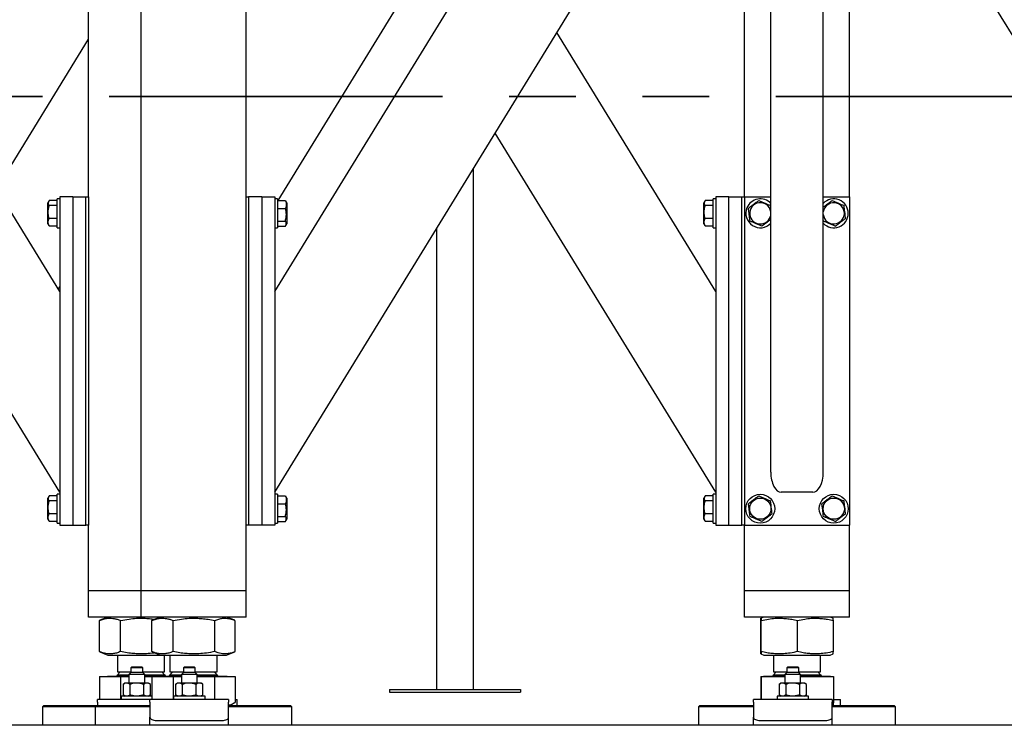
# Model space of a CAD drawing. Header units: millimetres. Extents: x 5 to 589, y 5 to 415.
# Tile 28 of 120: x 86 to 105, y 322 to 335. Entities that reach past the tile are written whole.
import ezdxf

# ---------------------------------------------------------------- set-up
doc = ezdxf.new("R2010")
doc.units = ezdxf.units.MM
doc.linetypes.add('PHANTOM', pattern=[12.7, 6.35, -1.27, 1.27, -1.27, 1.27, -1.27])
doc.layers.add('TRAIT-FORT', color=4, linetype='Continuous', lineweight=25)

msp = doc.modelspace()

# ---------------------------------------------------------------- linework, layer by layer
at = {"color": 7, "linetype": 'PHANTOM', "lineweight": 35}
msp.add_line((195.552, 333.726), (22.959, 333.726), dxfattribs=at)
at = {"layer": 'TRAIT-FORT', "color": 4, "linetype": 'Continuous', "lineweight": 25}
for p, q in [((87.207, 331.813), (87.207, 344.313)), ((88.207, 324.313), (88.207, 344.313)), ((90.207, 331.813), (90.207, 344.313)), ((90.757, 326.188), (101.882, 344.313)), ((90.757, 330.012), (99.535, 344.313)), ((90.82, 331.744), (98.476, 344.217)), ((110.157, 326.188), (100.457, 341.992)), ((86.657, 330.012), (79.539, 341.609)), ((100.207, 326.571), (100.207, 341.585)), ((99.707, 331.813), (99.707, 340.77)), ((101.207, 326.571), (101.207, 340.77)), ((101.707, 331.813), (101.707, 339.955)), ((86.657, 326.188), (79.539, 337.786)), ((99.157, 330.012), (96.13, 334.943)), ((85.457, 331.967), (87.207, 334.818)), ((99.157, 326.188), (94.957, 333.031)), ((94.539, 322.435), (94.539, 332.35)), ((86.449, 331.732), (86.432, 331.703)), ((86.607, 331.744), (86.457, 331.744)), ((86.657, 331.776), (86.607, 331.776)), ((86.607, 331.226), (86.607, 331.776)), ((86.907, 331.813), (86.657, 331.813)), ((86.657, 331.813), (86.657, 325.563)), ((86.907, 331.813), (86.907, 325.563)), ((86.907, 331.813), (87.157, 331.813)), ((87.157, 325.563), (87.157, 331.813)), ((87.157, 331.813), (87.207, 331.813)), ((87.207, 331.813), (87.207, 325.563)), ((90.207, 325.563), (90.207, 331.813)), ((90.207, 331.813), (90.257, 331.813)), ((90.257, 331.813), (90.257, 325.563)), ((90.507, 331.813), (90.257, 331.813)), ((90.507, 331.813), (90.757, 331.813)), ((90.507, 331.813), (90.507, 325.563)), ((90.757, 331.813), (90.757, 325.563)), ((90.807, 331.776), (90.757, 331.776)), ((90.807, 331.776), (90.807, 331.607)), ((90.807, 331.744), (90.957, 331.744)), ((90.957, 331.744), (90.964, 331.732)), ((90.982, 331.703), (90.965, 331.732)), ((98.949, 331.732), (98.932, 331.703)), ((99.107, 331.744), (98.957, 331.744)), ((99.157, 331.776), (99.107, 331.776)), ((99.107, 331.226), (99.107, 331.776)), ((99.157, 331.813), (99.157, 325.563)), ((99.407, 331.813), (99.157, 331.813)), ((99.407, 325.563), (99.407, 331.813)), ((99.407, 331.813), (99.657, 331.813)), ((99.657, 325.563), (99.657, 331.813)), ((99.657, 331.813), (99.707, 331.813)), ((99.707, 331.813), (99.707, 325.563)), ((99.707, 331.813), (100.207, 331.813)), ((101.207, 331.813), (101.707, 331.813)), ((101.707, 331.813), (101.707, 325.563)), ((86.432, 331.299), (86.432, 331.703)), ((86.607, 331.649), (86.457, 331.649)), ((90.807, 331.607), (90.807, 331.226)), ((90.807, 331.596), (90.957, 331.596)), ((90.982, 331.703), (90.982, 331.476)), ((98.932, 331.299), (98.932, 331.703)), ((99.107, 331.649), (98.957, 331.649)), ((86.607, 331.405), (86.457, 331.405)), ((90.807, 331.353), (90.957, 331.353)), ((90.982, 331.476), (90.982, 331.299)), ((99.107, 331.405), (98.957, 331.405)), ((101.211, 331.353), (101.207, 331.387)), ((86.432, 331.299), (86.449, 331.27)), ((86.457, 331.257), (86.45, 331.27)), ((86.607, 331.257), (86.457, 331.257)), ((86.607, 331.226), (86.657, 331.226)), ((90.757, 331.226), (90.807, 331.226)), ((90.807, 331.257), (90.957, 331.257)), ((90.965, 331.27), (90.982, 331.299)), ((93.839, 331.209), (93.839, 322.435)), ((98.932, 331.299), (98.949, 331.27)), ((98.957, 331.257), (98.95, 331.27)), ((99.107, 331.257), (98.957, 331.257)), ((99.107, 331.226), (99.157, 331.226)), ((86.63, 330.055), (86.657, 330.099)), ((86.449, 326.107), (86.432, 326.078)), ((86.607, 326.119), (86.457, 326.119)), ((86.657, 326.151), (86.607, 326.151)), ((86.607, 325.601), (86.607, 326.151)), ((90.807, 326.151), (90.757, 326.151)), ((90.807, 326.151), (90.807, 325.982)), ((90.807, 326.119), (90.957, 326.119)), ((90.957, 326.119), (90.964, 326.107)), ((90.982, 326.078), (90.965, 326.107)), ((98.949, 326.107), (98.932, 326.078)), ((99.107, 326.119), (98.957, 326.119)), ((99.157, 326.151), (99.107, 326.151)), ((99.107, 325.601), (99.107, 326.151)), ((101.007, 326.188), (100.407, 326.188)), ((86.432, 325.674), (86.432, 326.078)), ((86.607, 326.024), (86.457, 326.024)), ((90.807, 325.982), (90.807, 325.601)), ((90.807, 325.971), (90.957, 325.971)), ((90.982, 326.078), (90.982, 325.851)), ((98.932, 325.674), (98.932, 326.078)), ((99.107, 326.024), (98.957, 326.024)), ((86.607, 325.78), (86.457, 325.78)), ((90.807, 325.728), (90.957, 325.728)), ((90.982, 325.851), (90.982, 325.674)), ((99.107, 325.78), (98.957, 325.78)), ((86.432, 325.674), (86.449, 325.645)), ((86.457, 325.632), (86.45, 325.645)), ((86.607, 325.632), (86.457, 325.632)), ((86.607, 325.601), (86.657, 325.601)), ((86.657, 325.563), (86.907, 325.563)), ((86.907, 325.563), (87.157, 325.563)), ((87.207, 325.563), (87.157, 325.563)), ((87.207, 324.313), (87.207, 325.563)), ((90.207, 324.313), (90.207, 325.563)), ((90.257, 325.563), (90.207, 325.563)), ((90.507, 325.563), (90.257, 325.563)), ((90.757, 325.563), (90.507, 325.563)), ((90.757, 325.601), (90.807, 325.601)), ((90.807, 325.632), (90.957, 325.632)), ((90.965, 325.645), (90.982, 325.674)), ((98.932, 325.674), (98.949, 325.645)), ((98.957, 325.632), (98.95, 325.645)), ((99.107, 325.632), (98.957, 325.632)), ((99.107, 325.601), (99.157, 325.601)), ((99.157, 325.563), (99.407, 325.563)), ((99.407, 325.563), (99.657, 325.563)), ((99.707, 325.563), (99.657, 325.563)), ((99.707, 324.313), (99.707, 325.563)), ((99.707, 325.563), (101.707, 325.563)), ((101.707, 324.313), (101.707, 325.563)), ((87.407, 324.313), (87.207, 324.313)), ((87.207, 323.813), (87.207, 324.313)), ((88.207, 324.313), (87.407, 324.313)), ((88.407, 324.313), (88.207, 324.313)), ((88.207, 323.813), (88.207, 324.313)), ((90.007, 324.313), (88.407, 324.313)), ((90.207, 324.313), (90.007, 324.313)), ((90.207, 323.813), (90.207, 324.313)), ((99.907, 324.313), (99.707, 324.313)), ((99.707, 323.813), (99.707, 324.313)), ((101.507, 324.313), (99.907, 324.313)), ((101.707, 324.313), (101.507, 324.313)), ((101.707, 323.813), (101.707, 324.313)), ((87.407, 323.813), (87.207, 323.813)), ((88.207, 323.813), (87.407, 323.813)), ((87.419, 323.75), (87.413, 323.748)), ((87.413, 323.154), (87.413, 323.748)), ((87.576, 323.813), (87.419, 323.75)), ((87.818, 323.154), (87.818, 323.748)), ((88.407, 323.813), (88.207, 323.813)), ((90.007, 323.813), (88.407, 323.813)), ((88.419, 323.75), (88.413, 323.748)), ((88.413, 323.154), (88.413, 323.748)), ((88.576, 323.813), (88.419, 323.75)), ((88.818, 323.154), (88.818, 323.748)), ((89.612, 323.154), (89.612, 323.748)), ((89.995, 323.75), (89.838, 323.813)), ((90.001, 323.154), (90.001, 323.748)), ((90.207, 323.813), (90.007, 323.813)), ((99.907, 323.813), (99.707, 323.813)), ((101.507, 323.813), (99.907, 323.813)), ((100.015, 323.154), (100.015, 323.748)), ((100.076, 323.813), (100.019, 323.79)), ((100.024, 323.154), (100.024, 323.748)), ((100.717, 323.154), (100.717, 323.748)), ((101.395, 323.79), (101.338, 323.813)), ((101.399, 323.154), (101.399, 323.748)), ((101.707, 323.813), (101.507, 323.813)), ((87.413, 323.154), (87.419, 323.152)), ((87.419, 323.152), (87.576, 323.088)), ((88.413, 323.154), (88.419, 323.152)), ((88.419, 323.152), (88.576, 323.088)), ((89.838, 323.088), (89.995, 323.152)), ((100.019, 323.112), (100.076, 323.088)), ((101.338, 323.088), (101.395, 323.112)), ((87.576, 323.088), (88.576, 323.088)), ((87.757, 323.088), (87.757, 322.768)), ((88.576, 323.088), (88.898, 323.088)), ((88.657, 322.768), (88.657, 323.088)), ((88.757, 323.088), (88.757, 322.768)), ((88.898, 323.088), (89.838, 323.088)), ((89.657, 322.768), (89.657, 323.088)), ((100.076, 323.088), (101.257, 323.088)), ((100.257, 323.088), (100.257, 322.768)), ((101.157, 322.768), (101.157, 323.088)), ((101.257, 323.088), (101.338, 323.088)), ((87.811, 322.768), (87.757, 322.713)), ((87.757, 322.768), (87.82, 322.768)), ((87.82, 322.768), (88.014, 322.768)), ((88.014, 322.755), (87.976, 322.718)), ((87.976, 322.718), (87.976, 322.555)), ((88.276, 322.718), (87.976, 322.718)), ((88.026, 322.855), (88.014, 322.843)), ((88.014, 322.843), (88.014, 322.755)), ((88.239, 322.843), (88.014, 322.843)), ((88.239, 322.755), (88.014, 322.755)), ((88.226, 322.855), (88.026, 322.855)), ((88.239, 322.843), (88.226, 322.855)), ((88.239, 322.755), (88.239, 322.843)), ((88.239, 322.768), (88.657, 322.768)), ((88.276, 322.718), (88.239, 322.755)), ((88.276, 322.555), (88.276, 322.718)), ((88.657, 322.713), (88.603, 322.768)), ((88.811, 322.768), (88.757, 322.713)), ((88.757, 322.768), (89.014, 322.768)), ((89.014, 322.755), (88.976, 322.718)), ((88.976, 322.718), (88.976, 322.555)), ((89.276, 322.718), (88.976, 322.718)), ((89.026, 322.855), (89.014, 322.843)), ((89.014, 322.843), (89.014, 322.755)), ((89.239, 322.843), (89.014, 322.843)), ((89.239, 322.755), (89.014, 322.755)), ((89.226, 322.855), (89.026, 322.855)), ((89.239, 322.843), (89.226, 322.855)), ((89.239, 322.755), (89.239, 322.843)), ((89.239, 322.768), (89.657, 322.768)), ((89.276, 322.718), (89.239, 322.755)), ((89.276, 322.555), (89.276, 322.718)), ((89.657, 322.713), (89.603, 322.768)), ((100.311, 322.768), (100.257, 322.713)), ((100.257, 322.768), (100.514, 322.768)), ((100.514, 322.755), (100.476, 322.718)), ((100.476, 322.718), (100.476, 322.555)), ((100.776, 322.718), (100.476, 322.718)), ((100.526, 322.855), (100.514, 322.843)), ((100.514, 322.843), (100.514, 322.755)), ((100.739, 322.843), (100.514, 322.843)), ((100.739, 322.755), (100.514, 322.755)), ((100.726, 322.855), (100.526, 322.855)), ((100.739, 322.843), (100.726, 322.855)), ((100.739, 322.755), (100.739, 322.843)), ((100.739, 322.768), (101.157, 322.768)), ((100.776, 322.718), (100.739, 322.755)), ((100.776, 322.555), (100.776, 322.718)), ((101.157, 322.713), (101.103, 322.768)), ((87.413, 322.683), (87.413, 322.243)), ((87.413, 322.683), (87.818, 322.683)), ((87.568, 322.688), (87.568, 322.683)), ((87.568, 322.688), (87.658, 322.688)), ((87.658, 322.688), (87.976, 322.688)), ((87.757, 322.713), (87.976, 322.713)), ((87.818, 322.683), (87.818, 322.243)), ((87.818, 322.683), (87.976, 322.683)), ((87.901, 322.555), (87.864, 322.529)), ((87.866, 322.53), (87.866, 322.33)), ((87.93, 322.555), (87.901, 322.555)), ((88.123, 322.555), (87.93, 322.555)), ((87.993, 322.53), (87.993, 322.33)), ((88.319, 322.555), (88.123, 322.555)), ((88.253, 322.53), (88.253, 322.33)), ((88.276, 322.713), (88.437, 322.713)), ((88.276, 322.688), (88.568, 322.688)), ((88.276, 322.683), (88.413, 322.683)), ((88.351, 322.555), (88.319, 322.555)), ((88.384, 322.532), (88.351, 322.555)), ((88.386, 322.33), (88.386, 322.53)), ((88.413, 322.683), (88.413, 322.243)), ((88.413, 322.683), (88.818, 322.683)), ((88.437, 322.713), (88.657, 322.713)), ((88.568, 322.688), (88.568, 322.683)), ((88.568, 322.688), (88.976, 322.688)), ((88.757, 322.713), (88.976, 322.713)), ((88.818, 322.683), (88.976, 322.683)), ((88.818, 322.683), (88.818, 322.243)), ((88.901, 322.555), (88.864, 322.529)), ((88.866, 322.53), (88.866, 322.33)), ((88.93, 322.555), (88.901, 322.555)), ((89.123, 322.555), (88.93, 322.555)), ((88.993, 322.53), (88.993, 322.33)), ((89.319, 322.555), (89.123, 322.555)), ((89.253, 322.53), (89.253, 322.33)), ((89.276, 322.713), (89.657, 322.713)), ((89.276, 322.688), (89.846, 322.688)), ((89.276, 322.683), (89.612, 322.683)), ((89.351, 322.555), (89.319, 322.555)), ((89.384, 322.532), (89.351, 322.555)), ((89.386, 322.33), (89.386, 322.53)), ((89.612, 322.243), (89.612, 322.683)), ((89.612, 322.683), (90.001, 322.683)), ((89.846, 322.683), (89.846, 322.688)), ((90.001, 322.683), (90.001, 322.187)), ((100.015, 322.683), (100.015, 322.243)), ((100.015, 322.683), (100.024, 322.683)), ((100.024, 322.683), (100.024, 322.243)), ((100.024, 322.683), (100.476, 322.683)), ((100.068, 322.688), (100.068, 322.683)), ((100.068, 322.688), (100.476, 322.688)), ((100.257, 322.713), (100.32, 322.713)), ((100.32, 322.713), (100.476, 322.713)), ((100.401, 322.555), (100.364, 322.529)), ((100.366, 322.53), (100.366, 322.33)), ((100.43, 322.555), (100.401, 322.555)), ((100.623, 322.555), (100.43, 322.555)), ((100.493, 322.53), (100.493, 322.33)), ((100.819, 322.555), (100.623, 322.555)), ((100.753, 322.53), (100.753, 322.33)), ((100.776, 322.713), (101.157, 322.713)), ((100.776, 322.688), (101.346, 322.688)), ((100.776, 322.683), (101.399, 322.683)), ((100.851, 322.555), (100.819, 322.555)), ((100.884, 322.532), (100.851, 322.555)), ((100.886, 322.33), (100.886, 322.53)), ((101.346, 322.683), (101.346, 322.688)), ((101.399, 322.683), (101.399, 322.187)), ((92.939, 322.435), (92.939, 322.385)), ((92.939, 322.435), (95.439, 322.435)), ((92.939, 322.385), (95.439, 322.385)), ((95.439, 322.435), (95.439, 322.385)), ((88.376, 322.243), (87.376, 322.243)), ((87.376, 322.189), (87.376, 322.243)), ((87.376, 322.189), (87.376, 322.126)), ((87.826, 322.305), (87.826, 322.243)), ((88.384, 322.305), (87.826, 322.305)), ((87.868, 322.329), (87.901, 322.305)), ((88.351, 322.305), (88.388, 322.332)), ((89.876, 322.243), (88.376, 322.243)), ((88.376, 322.189), (88.376, 322.243)), ((88.376, 322.189), (88.376, 321.904)), ((88.413, 322.305), (88.384, 322.305)), ((88.826, 322.305), (88.826, 322.243)), ((89.384, 322.305), (88.826, 322.305)), ((88.868, 322.329), (88.901, 322.305)), ((89.351, 322.305), (89.388, 322.332)), ((89.426, 322.305), (89.384, 322.305)), ((89.426, 322.243), (89.426, 322.305)), ((89.876, 322.243), (89.876, 322.189)), ((89.876, 321.904), (89.876, 322.189)), ((89.894, 322.126), (89.996, 322.184)), ((90.001, 322.243), (90.038, 322.243)), ((90.038, 322.126), (90.038, 322.243)), ((101.376, 322.243), (99.876, 322.243)), ((99.876, 322.189), (99.876, 322.243)), ((99.876, 322.189), (99.876, 321.904)), ((100.326, 322.305), (100.326, 322.243)), ((100.884, 322.305), (100.326, 322.305)), ((100.368, 322.329), (100.401, 322.305)), ((100.851, 322.305), (100.888, 322.332)), ((100.926, 322.305), (100.884, 322.305)), ((100.926, 322.243), (100.926, 322.305)), ((101.376, 322.243), (101.376, 322.189)), ((101.376, 321.904), (101.376, 322.189)), ((101.376, 322.181), (101.399, 322.187)), ((101.399, 322.243), (101.538, 322.243)), ((101.538, 322.126), (101.538, 322.243)), ((86.357, 322.126), (86.332, 322.101)), ((86.332, 322.101), (86.332, 321.751)), ((87.332, 322.101), (86.332, 322.101)), ((86.357, 322.126), (87.357, 322.126)), ((87.357, 322.126), (87.332, 322.101)), ((87.332, 322.101), (87.332, 321.751)), ((88.376, 322.101), (87.332, 322.101)), ((87.357, 322.126), (88.376, 322.126)), ((89.876, 322.126), (91.057, 322.126)), ((91.082, 322.101), (89.876, 322.101)), ((91.082, 322.101), (91.057, 322.126)), ((91.082, 321.751), (91.082, 322.101)), ((98.857, 322.126), (98.832, 322.101)), ((98.832, 322.101), (98.832, 321.751)), ((99.876, 322.101), (98.832, 322.101)), ((98.857, 322.126), (99.876, 322.126)), ((101.376, 322.126), (102.557, 322.126)), ((102.582, 322.101), (101.376, 322.101)), ((102.582, 322.101), (102.557, 322.126)), ((102.582, 321.751), (102.582, 322.101)), ((88.376, 321.751), (88.376, 321.904)), ((88.501, 321.841), (89.751, 321.841)), ((89.876, 321.751), (89.876, 321.904)), ((99.876, 321.751), (99.876, 321.904)), ((100.001, 321.841), (101.251, 321.841)), ((101.376, 321.751), (101.376, 321.904)), ((184.189, 321.751), (34.189, 321.751))]:
    msp.add_line(p, q, dxfattribs=at)
at = {"layer": 'TRAIT-FORT', "color": 4, "linetype": 'Continuous', "lineweight": 25, "flags": 128}
for points in [[(88.376, 321.904), (88.379, 321.891), (88.386, 321.88), (88.397, 321.869), (88.413, 321.859), (88.432, 321.852), (88.453, 321.846), (88.477, 321.842), (88.501, 321.841)], [(89.751, 321.841), (89.776, 321.842), (89.799, 321.846), (89.821, 321.852), (89.84, 321.859), (89.855, 321.869), (89.867, 321.88), (89.874, 321.891), (89.876, 321.904)], [(99.876, 321.904), (99.879, 321.891), (99.886, 321.88), (99.897, 321.869), (99.913, 321.859), (99.932, 321.852), (99.953, 321.846), (99.977, 321.842), (100.001, 321.841)], [(101.251, 321.841), (101.276, 321.842), (101.299, 321.846), (101.321, 321.852), (101.34, 321.859), (101.355, 321.869), (101.367, 321.88), (101.374, 321.891), (101.376, 321.904)]]:
    msp.add_lwpolyline(points, dxfattribs=at)
at = {"layer": 'TRAIT-FORT', "color": 4, "linetype": 'Continuous', "lineweight": 25}
for centre, radius in [((100.007, 325.876), 0.275), ((101.407, 325.876), 0.275), ((100.007, 325.876), 0.202), ((101.407, 325.876), 0.202)]:
    msp.add_circle(centre, radius, dxfattribs=at)
for centre, radius, start, end in [((100.007, 331.501), 0.275, 43.3418, 157.2765), ((101.407, 331.501), 0.275, 223.3418, 136.6582), ((100.007, 331.501), 0.275, 157.2765, 316.6582), ((100.007, 331.501), 0.202, 7.8151, 187.0938), ((101.407, 331.501), 0.202, 187.0938, 172.1849), ((100.007, 331.501), 0.202, 187.0938, 352.1849), ((87.732, 322.713), 0.025, 270, 0), ((88.682, 322.713), 0.025, 180, 270), ((88.732, 322.713), 0.025, 270, 0), ((89.682, 322.713), 0.025, 180, 270), ((100.232, 322.713), 0.025, 270, 0), ((101.182, 322.713), 0.025, 180, 270)]:
    msp.add_arc(centre, radius, start, end, dxfattribs=at)
for centre, start_param, end_param in [((100.407, 326.571), 1.570796, 3.141593), ((101.007, 326.571), 3.141593, 4.712389)]:
    msp.add_ellipse(centre, major_axis=(0, 0.382), ratio=0.523113, start_param=start_param, end_param=end_param, dxfattribs=at)
for points, knots in [([(86.457, 331.744), (86.452, 331.736), (86.44, 331.719), (86.436, 331.695), (86.442, 331.671), (86.452, 331.656), (86.457, 331.649)], [0, 0, 0, 0, 0.264605, 0.534948, 0.765343, 1, 1, 1, 1]), ([(90.957, 331.744), (90.962, 331.732), (90.973, 331.706), (90.977, 331.667), (90.971, 331.63), (90.962, 331.608), (90.957, 331.596)], [0, 0, 0, 0, 0.264605, 0.534948, 0.765343, 1, 1, 1, 1]), ([(98.957, 331.744), (98.952, 331.736), (98.94, 331.719), (98.936, 331.695), (98.942, 331.671), (98.952, 331.656), (98.957, 331.649)], [0, 0, 0, 0, 0.264605, 0.534948, 0.765343, 1, 1, 1, 1]), ([(99.977, 331.744), (99.96, 331.732), (99.925, 331.706), (99.874, 331.667), (99.826, 331.63), (99.796, 331.608), (99.781, 331.596)], [0, 0, 0, 0, 0.264605, 0.534948, 0.765343, 1, 1, 1, 1]), ([(99.977, 331.744), (99.996, 331.736), (100.036, 331.719), (100.095, 331.695), (100.151, 331.671), (100.185, 331.656), (100.203, 331.649)], [0, 0, 0, 0, 0.264605, 0.534948, 0.765343, 1, 1, 1, 1]), ([(101.377, 331.744), (101.36, 331.732), (101.325, 331.706), (101.274, 331.667), (101.235, 331.637), (101.213, 331.621), (101.207, 331.616)], [0, 0, 0, 0, 0.305751, 0.618131, 0.884353, 1, 1, 1, 1]), ([(101.377, 331.744), (101.396, 331.736), (101.436, 331.719), (101.495, 331.695), (101.551, 331.671), (101.585, 331.656), (101.603, 331.649)], [0, 0, 0, 0, 0.264605, 0.534948, 0.765343, 1, 1, 1, 1]), ([(86.457, 331.405), (86.449, 331.436), (86.437, 331.488), (86.438, 331.562), (86.447, 331.612), (86.455, 331.641), (86.457, 331.649)], [0, 0, 0, 0, 0.385549, 0.637642, 0.896546, 1, 1, 1, 1]), ([(90.957, 331.353), (90.964, 331.384), (90.977, 331.435), (90.976, 331.51), (90.967, 331.56), (90.959, 331.588), (90.957, 331.596)], [0, 0, 0, 0, 0.385549, 0.637642, 0.896546, 1, 1, 1, 1]), ([(98.957, 331.405), (98.949, 331.436), (98.937, 331.488), (98.938, 331.562), (98.947, 331.612), (98.955, 331.641), (98.957, 331.649)], [0, 0, 0, 0, 0.385549, 0.637642, 0.896546, 1, 1, 1, 1]), ([(99.811, 331.353), (99.807, 331.384), (99.801, 331.435), (99.792, 331.51), (99.786, 331.56), (99.782, 331.588), (99.781, 331.596)], [0, 0, 0, 0, 0.3855495, 0.6376419, 0.8965462, 1, 1, 1, 1]), ([(100.207, 331.615), (100.207, 331.618), (100.205, 331.629), (100.204, 331.641), (100.203, 331.649)], [0, 0, 0, 0, 0.277734, 1, 1, 1, 1]), ([(101.633, 331.405), (101.629, 331.436), (101.623, 331.488), (101.613, 331.562), (101.607, 331.612), (101.604, 331.641), (101.603, 331.649)], [0, 0, 0, 0, 0.385549, 0.637642, 0.896546, 1, 1, 1, 1]), ([(86.457, 331.257), (86.452, 331.27), (86.44, 331.296), (86.436, 331.335), (86.442, 331.372), (86.452, 331.394), (86.457, 331.405)], [0, 0, 0, 0, 0.264605, 0.534948, 0.765343, 1, 1, 1, 1]), ([(90.957, 331.257), (90.962, 331.266), (90.973, 331.283), (90.977, 331.307), (90.971, 331.331), (90.962, 331.346), (90.957, 331.353)], [0, 0, 0, 0, 0.264605, 0.534948, 0.765343, 1, 1, 1, 1]), ([(98.957, 331.257), (98.952, 331.27), (98.94, 331.296), (98.936, 331.335), (98.942, 331.372), (98.952, 331.394), (98.957, 331.405)], [0, 0, 0, 0, 0.264605, 0.534948, 0.765343, 1, 1, 1, 1]), ([(100.037, 331.257), (100.018, 331.266), (99.978, 331.283), (99.919, 331.307), (99.863, 331.331), (99.829, 331.346), (99.811, 331.353)], [0, 0, 0, 0, 0.264605, 0.534948, 0.765343, 1, 1, 1, 1]), ([(100.037, 331.257), (100.054, 331.27), (100.089, 331.296), (100.139, 331.335), (100.179, 331.365), (100.201, 331.381), (100.207, 331.386)], [0, 0, 0, 0, 0.305751, 0.618131, 0.884353, 1, 1, 1, 1]), ([(101.437, 331.257), (101.418, 331.266), (101.378, 331.283), (101.319, 331.307), (101.263, 331.331), (101.229, 331.346), (101.211, 331.353)], [0, 0, 0, 0, 0.264605, 0.534948, 0.765343, 1, 1, 1, 1]), ([(101.437, 331.257), (101.454, 331.27), (101.489, 331.296), (101.539, 331.335), (101.588, 331.372), (101.618, 331.394), (101.633, 331.405)], [0, 0, 0, 0, 0.264605, 0.534948, 0.765343, 1, 1, 1, 1]), ([(86.457, 326.119), (86.452, 326.111), (86.44, 326.094), (86.436, 326.07), (86.442, 326.046), (86.452, 326.031), (86.457, 326.024)], [0, 0, 0, 0, 0.264605, 0.534948, 0.765343, 1, 1, 1, 1]), ([(90.957, 326.119), (90.962, 326.107), (90.973, 326.081), (90.977, 326.042), (90.971, 326.005), (90.962, 325.983), (90.957, 325.971)], [0, 0, 0, 0, 0.2646049, 0.5349477, 0.7653431, 1, 1, 1, 1]), ([(98.957, 326.119), (98.952, 326.111), (98.94, 326.094), (98.936, 326.07), (98.942, 326.046), (98.952, 326.031), (98.957, 326.024)], [0, 0, 0, 0, 0.264605, 0.534948, 0.765343, 1, 1, 1, 1]), ([(99.977, 326.119), (99.96, 326.107), (99.925, 326.081), (99.874, 326.042), (99.826, 326.005), (99.796, 325.983), (99.781, 325.971)], [0, 0, 0, 0, 0.264605, 0.534948, 0.765343, 1, 1, 1, 1]), ([(99.977, 326.119), (99.996, 326.111), (100.036, 326.094), (100.095, 326.07), (100.151, 326.046), (100.185, 326.031), (100.203, 326.024)], [0, 0, 0, 0, 0.264605, 0.534948, 0.765343, 1, 1, 1, 1]), ([(101.377, 326.119), (101.36, 326.107), (101.325, 326.081), (101.274, 326.042), (101.226, 326.005), (101.196, 325.983), (101.181, 325.971)], [0, 0, 0, 0, 0.264605, 0.534948, 0.765343, 1, 1, 1, 1]), ([(101.377, 326.119), (101.396, 326.111), (101.436, 326.094), (101.495, 326.07), (101.551, 326.046), (101.585, 326.031), (101.603, 326.024)], [0, 0, 0, 0, 0.264605, 0.534948, 0.765343, 1, 1, 1, 1]), ([(86.457, 325.78), (86.449, 325.811), (86.437, 325.863), (86.438, 325.937), (86.447, 325.987), (86.455, 326.016), (86.457, 326.024)], [0, 0, 0, 0, 0.385549, 0.637642, 0.896546, 1, 1, 1, 1]), ([(90.957, 325.728), (90.964, 325.759), (90.977, 325.81), (90.976, 325.885), (90.967, 325.935), (90.959, 325.963), (90.957, 325.971)], [0, 0, 0, 0, 0.385549, 0.637642, 0.896546, 1, 1, 1, 1]), ([(98.957, 325.78), (98.949, 325.811), (98.937, 325.863), (98.938, 325.937), (98.947, 325.987), (98.955, 326.016), (98.957, 326.024)], [0, 0, 0, 0, 0.385549, 0.637642, 0.896546, 1, 1, 1, 1]), ([(99.811, 325.728), (99.807, 325.759), (99.801, 325.81), (99.792, 325.885), (99.786, 325.935), (99.782, 325.963), (99.781, 325.971)], [0, 0, 0, 0, 0.3855495, 0.6376419, 0.8965462, 1, 1, 1, 1]), ([(100.233, 325.78), (100.229, 325.811), (100.223, 325.863), (100.213, 325.937), (100.207, 325.987), (100.204, 326.016), (100.203, 326.024)], [0, 0, 0, 0, 0.385549, 0.637642, 0.896546, 1, 1, 1, 1]), ([(101.211, 325.728), (101.207, 325.759), (101.201, 325.81), (101.192, 325.885), (101.186, 325.935), (101.182, 325.963), (101.181, 325.971)], [0, 0, 0, 0, 0.3855495, 0.6376419, 0.8965462, 1, 1, 1, 1]), ([(101.633, 325.78), (101.629, 325.811), (101.623, 325.863), (101.613, 325.937), (101.607, 325.987), (101.604, 326.016), (101.603, 326.024)], [0, 0, 0, 0, 0.385549, 0.637642, 0.896546, 1, 1, 1, 1]), ([(86.457, 325.632), (86.452, 325.645), (86.44, 325.671), (86.436, 325.71), (86.442, 325.747), (86.452, 325.769), (86.457, 325.78)], [0, 0, 0, 0, 0.264605, 0.534948, 0.765343, 1, 1, 1, 1]), ([(90.957, 325.632), (90.962, 325.641), (90.973, 325.658), (90.977, 325.682), (90.971, 325.706), (90.962, 325.721), (90.957, 325.728)], [0, 0, 0, 0, 0.264605, 0.534948, 0.765343, 1, 1, 1, 1]), ([(98.957, 325.632), (98.952, 325.645), (98.94, 325.671), (98.936, 325.71), (98.942, 325.747), (98.952, 325.769), (98.957, 325.78)], [0, 0, 0, 0, 0.264605, 0.534948, 0.765343, 1, 1, 1, 1]), ([(100.037, 325.632), (100.018, 325.641), (99.978, 325.658), (99.919, 325.682), (99.863, 325.706), (99.829, 325.721), (99.811, 325.728)], [0, 0, 0, 0, 0.264605, 0.534948, 0.765343, 1, 1, 1, 1]), ([(100.037, 325.632), (100.054, 325.645), (100.089, 325.671), (100.139, 325.71), (100.188, 325.747), (100.218, 325.769), (100.233, 325.78)], [0, 0, 0, 0, 0.264605, 0.534948, 0.765343, 1, 1, 1, 1]), ([(101.437, 325.632), (101.418, 325.641), (101.378, 325.658), (101.319, 325.682), (101.263, 325.706), (101.229, 325.721), (101.211, 325.728)], [0, 0, 0, 0, 0.264605, 0.534948, 0.765343, 1, 1, 1, 1]), ([(101.437, 325.632), (101.454, 325.645), (101.489, 325.671), (101.539, 325.71), (101.588, 325.747), (101.618, 325.769), (101.633, 325.78)], [0, 0, 0, 0, 0.264605, 0.534948, 0.765343, 1, 1, 1, 1]), ([(87.413, 323.748), (87.44, 323.757), (87.491, 323.776), (87.567, 323.79), (87.634, 323.792), (87.696, 323.785), (87.756, 323.771), (87.797, 323.756), (87.818, 323.748)], [0, 0, 0, 0, 0.202068, 0.3827, 0.555315, 0.692992, 0.838894, 1, 1, 1, 1]), ([(87.818, 323.748), (87.871, 323.757), (87.972, 323.776), (88.119, 323.79), (88.25, 323.792), (88.367, 323.785), (88.438, 323.776), (88.472, 323.771)], [0, 0, 0, 0, 0.245713, 0.465358, 0.675256, 0.84267, 1, 1, 1, 1]), ([(88.413, 323.748), (88.44, 323.757), (88.491, 323.776), (88.567, 323.79), (88.634, 323.792), (88.696, 323.785), (88.756, 323.771), (88.797, 323.756), (88.818, 323.748)], [0, 0, 0, 0, 0.202068, 0.3827, 0.555315, 0.692992, 0.838894, 1, 1, 1, 1]), ([(88.818, 323.748), (88.871, 323.757), (88.972, 323.776), (89.119, 323.79), (89.25, 323.792), (89.372, 323.785), (89.49, 323.771), (89.57, 323.756), (89.612, 323.748)], [0, 0, 0, 0, 0.202068, 0.3827, 0.555315, 0.692992, 0.838894, 1, 1, 1, 1]), ([(89.612, 323.748), (89.638, 323.757), (89.687, 323.776), (89.759, 323.79), (89.824, 323.792), (89.883, 323.785), (89.939, 323.771), (89.976, 323.757), (89.995, 323.75)], [0, 0, 0, 0, 0.205279, 0.388781, 0.564138, 0.704003, 0.852224, 1, 1, 1, 1]), ([(100.015, 323.748), (100.015, 323.757), (100.017, 323.776), (100.018, 323.79), (100.02, 323.792), (100.021, 323.785), (100.023, 323.771), (100.024, 323.756), (100.024, 323.748)], [0, 0, 0, 0, 0.202068, 0.3827, 0.555315, 0.692992, 0.838894, 1, 1, 1, 1]), ([(100.024, 323.748), (100.071, 323.757), (100.158, 323.776), (100.287, 323.79), (100.401, 323.792), (100.507, 323.785), (100.61, 323.771), (100.68, 323.756), (100.717, 323.748)], [0, 0, 0, 0, 0.202068, 0.3827, 0.555315, 0.692992, 0.838894, 1, 1, 1, 1]), ([(100.717, 323.748), (100.762, 323.757), (100.848, 323.776), (100.975, 323.79), (101.088, 323.792), (101.192, 323.785), (101.294, 323.771), (101.363, 323.756), (101.399, 323.748)], [0, 0, 0, 0, 0.202068, 0.3827, 0.555315, 0.692992, 0.838894, 1, 1, 1, 1]), ([(101.399, 323.748), (101.399, 323.757), (101.397, 323.776), (101.396, 323.789), (101.395, 323.789), (101.394, 323.789)], [0, 0, 0, 0, 0.412744, 0.781701, 1, 1, 1, 1]), ([(87.818, 323.154), (87.791, 323.145), (87.74, 323.126), (87.665, 323.112), (87.598, 323.11), (87.536, 323.117), (87.476, 323.131), (87.435, 323.146), (87.413, 323.154)], [0, 0, 0, 0, 0.202068, 0.3827, 0.555315, 0.692992, 0.838894, 1, 1, 1, 1]), ([(88.472, 323.131), (88.465, 323.13), (88.412, 323.12), (88.311, 323.113), (88.18, 323.11), (88.059, 323.117), (87.941, 323.131), (87.861, 323.146), (87.818, 323.154)], [0, 0, 0, 0, 0.029098, 0.248885, 0.458919, 0.62644, 0.803971, 1, 1, 1, 1]), ([(88.818, 323.154), (88.791, 323.145), (88.74, 323.126), (88.665, 323.112), (88.598, 323.11), (88.536, 323.117), (88.476, 323.131), (88.435, 323.146), (88.413, 323.154)], [0, 0, 0, 0, 0.202068, 0.3827, 0.555315, 0.692992, 0.838894, 1, 1, 1, 1]), ([(89.612, 323.154), (89.559, 323.145), (89.459, 323.126), (89.311, 323.112), (89.18, 323.11), (89.059, 323.117), (88.941, 323.131), (88.861, 323.146), (88.818, 323.154)], [0, 0, 0, 0, 0.202068, 0.3827, 0.555315, 0.692992, 0.838894, 1, 1, 1, 1]), ([(89.995, 323.152), (89.971, 323.143), (89.924, 323.126), (89.853, 323.112), (89.789, 323.11), (89.73, 323.117), (89.672, 323.131), (89.633, 323.146), (89.612, 323.154)], [0, 0, 0, 0, 0.189409, 0.372906, 0.54826, 0.688121, 0.836338, 1, 1, 1, 1]), ([(100.024, 323.154), (100.024, 323.145), (100.022, 323.126), (100.021, 323.112), (100.019, 323.11), (100.018, 323.117), (100.016, 323.131), (100.015, 323.146), (100.015, 323.154)], [0, 0, 0, 0, 0.202068, 0.3827, 0.555315, 0.692992, 0.838894, 1, 1, 1, 1]), ([(100.717, 323.154), (100.67, 323.145), (100.583, 323.126), (100.454, 323.112), (100.34, 323.11), (100.234, 323.117), (100.131, 323.131), (100.061, 323.146), (100.024, 323.154)], [0, 0, 0, 0, 0.202068, 0.3827, 0.555315, 0.692992, 0.838894, 1, 1, 1, 1]), ([(101.399, 323.154), (101.354, 323.145), (101.267, 323.126), (101.14, 323.112), (101.028, 323.11), (100.923, 323.117), (100.822, 323.131), (100.753, 323.146), (100.717, 323.154)], [0, 0, 0, 0, 0.202068, 0.3827, 0.555315, 0.692992, 0.838894, 1, 1, 1, 1]), ([(101.394, 323.113), (101.395, 323.112), (101.395, 323.111), (101.396, 323.118), (101.398, 323.131), (101.399, 323.146), (101.399, 323.154)], [0, 0, 0, 0, 0.091747, 0.372947, 0.670947, 1, 1, 1, 1]), ([(87.93, 322.555), (87.921, 322.554), (87.903, 322.552), (87.882, 322.541), (87.87, 322.533), (87.866, 322.53)], [0, 0, 0, 0, 0.413688, 0.838028, 1, 1, 1, 1]), ([(87.993, 322.53), (87.983, 322.537), (87.962, 322.551), (87.941, 322.554), (87.93, 322.555)], [0, 0, 0, 0, 0.493244, 1, 1, 1, 1]), ([(88.123, 322.555), (88.105, 322.554), (88.068, 322.552), (88.025, 322.541), (88, 322.533), (87.993, 322.53)], [0, 0, 0, 0, 0.413688, 0.838028, 1, 1, 1, 1]), ([(88.253, 322.53), (88.232, 322.537), (88.19, 322.551), (88.146, 322.554), (88.123, 322.555)], [0, 0, 0, 0, 0.493244, 1, 1, 1, 1]), ([(88.319, 322.555), (88.31, 322.554), (88.291, 322.552), (88.269, 322.541), (88.257, 322.533), (88.253, 322.53)], [0, 0, 0, 0, 0.413688, 0.838028, 1, 1, 1, 1]), ([(88.386, 322.53), (88.375, 322.537), (88.354, 322.551), (88.331, 322.554), (88.319, 322.555)], [0, 0, 0, 0, 0.493244, 1, 1, 1, 1]), ([(88.93, 322.555), (88.921, 322.554), (88.903, 322.552), (88.882, 322.541), (88.87, 322.533), (88.866, 322.53)], [0, 0, 0, 0, 0.413688, 0.838028, 1, 1, 1, 1]), ([(88.993, 322.53), (88.983, 322.537), (88.962, 322.551), (88.941, 322.554), (88.93, 322.555)], [0, 0, 0, 0, 0.493244, 1, 1, 1, 1]), ([(89.123, 322.555), (89.105, 322.554), (89.068, 322.552), (89.025, 322.541), (89, 322.533), (88.993, 322.53)], [0, 0, 0, 0, 0.413688, 0.838028, 1, 1, 1, 1]), ([(89.253, 322.53), (89.232, 322.537), (89.19, 322.551), (89.146, 322.554), (89.123, 322.555)], [0, 0, 0, 0, 0.493244, 1, 1, 1, 1]), ([(89.319, 322.555), (89.31, 322.554), (89.291, 322.552), (89.269, 322.541), (89.257, 322.533), (89.253, 322.53)], [0, 0, 0, 0, 0.413688, 0.838028, 1, 1, 1, 1]), ([(89.386, 322.53), (89.375, 322.537), (89.354, 322.551), (89.331, 322.554), (89.319, 322.555)], [0, 0, 0, 0, 0.493244, 1, 1, 1, 1]), ([(100.43, 322.555), (100.421, 322.554), (100.403, 322.552), (100.382, 322.541), (100.37, 322.533), (100.366, 322.53)], [0, 0, 0, 0, 0.413688, 0.838028, 1, 1, 1, 1]), ([(100.493, 322.53), (100.483, 322.537), (100.462, 322.551), (100.441, 322.554), (100.43, 322.555)], [0, 0, 0, 0, 0.493244, 1, 1, 1, 1]), ([(100.623, 322.555), (100.605, 322.554), (100.568, 322.552), (100.525, 322.541), (100.5, 322.533), (100.493, 322.53)], [0, 0, 0, 0, 0.413688, 0.838028, 1, 1, 1, 1]), ([(100.753, 322.53), (100.732, 322.537), (100.69, 322.551), (100.646, 322.554), (100.623, 322.555)], [0, 0, 0, 0, 0.493244, 1, 1, 1, 1]), ([(100.819, 322.555), (100.81, 322.554), (100.791, 322.552), (100.769, 322.541), (100.757, 322.533), (100.753, 322.53)], [0, 0, 0, 0, 0.413688, 0.838028, 1, 1, 1, 1]), ([(100.886, 322.53), (100.875, 322.537), (100.854, 322.551), (100.831, 322.554), (100.819, 322.555)], [0, 0, 0, 0, 0.493244, 1, 1, 1, 1]), ([(87.93, 322.305), (87.921, 322.306), (87.903, 322.308), (87.882, 322.32), (87.87, 322.328), (87.866, 322.33)], [0, 0, 0, 0, 0.413688, 0.838028, 1, 1, 1, 1]), ([(87.993, 322.33), (87.983, 322.323), (87.962, 322.309), (87.941, 322.307), (87.93, 322.305)], [0, 0, 0, 0, 0.4932444, 1, 1, 1, 1]), ([(88.123, 322.305), (88.105, 322.306), (88.068, 322.308), (88.025, 322.32), (88, 322.328), (87.993, 322.33)], [0, 0, 0, 0, 0.413688, 0.838028, 1, 1, 1, 1]), ([(88.253, 322.33), (88.232, 322.323), (88.19, 322.309), (88.146, 322.307), (88.123, 322.305)], [0, 0, 0, 0, 0.493244, 1, 1, 1, 1]), ([(88.319, 322.305), (88.31, 322.306), (88.291, 322.308), (88.269, 322.32), (88.257, 322.328), (88.253, 322.33)], [0, 0, 0, 0, 0.413688, 0.838028, 1, 1, 1, 1]), ([(88.386, 322.33), (88.375, 322.323), (88.354, 322.309), (88.331, 322.307), (88.319, 322.305)], [0, 0, 0, 0, 0.493244, 1, 1, 1, 1]), ([(88.93, 322.305), (88.921, 322.306), (88.903, 322.308), (88.882, 322.32), (88.87, 322.328), (88.866, 322.33)], [0, 0, 0, 0, 0.413688, 0.838028, 1, 1, 1, 1]), ([(88.993, 322.33), (88.983, 322.323), (88.962, 322.309), (88.941, 322.307), (88.93, 322.305)], [0, 0, 0, 0, 0.4932444, 1, 1, 1, 1]), ([(89.123, 322.305), (89.105, 322.306), (89.068, 322.308), (89.025, 322.32), (89, 322.328), (88.993, 322.33)], [0, 0, 0, 0, 0.413688, 0.838028, 1, 1, 1, 1]), ([(89.253, 322.33), (89.232, 322.323), (89.19, 322.309), (89.146, 322.307), (89.123, 322.305)], [0, 0, 0, 0, 0.493244, 1, 1, 1, 1]), ([(89.319, 322.305), (89.31, 322.306), (89.291, 322.308), (89.269, 322.32), (89.257, 322.328), (89.253, 322.33)], [0, 0, 0, 0, 0.413688, 0.838028, 1, 1, 1, 1]), ([(89.386, 322.33), (89.375, 322.323), (89.354, 322.309), (89.331, 322.307), (89.319, 322.305)], [0, 0, 0, 0, 0.493244, 1, 1, 1, 1]), ([(89.876, 322.138), (89.885, 322.139), (89.928, 322.145), (89.969, 322.169), (90.001, 322.187)], [0, 0, 0, 0, 0.216703, 1, 1, 1, 1]), ([(100.43, 322.305), (100.421, 322.306), (100.403, 322.308), (100.382, 322.32), (100.37, 322.328), (100.366, 322.33)], [0, 0, 0, 0, 0.413688, 0.838028, 1, 1, 1, 1]), ([(100.493, 322.33), (100.483, 322.323), (100.462, 322.309), (100.441, 322.307), (100.43, 322.305)], [0, 0, 0, 0, 0.4932444, 1, 1, 1, 1]), ([(100.623, 322.305), (100.605, 322.306), (100.568, 322.308), (100.525, 322.32), (100.5, 322.328), (100.493, 322.33)], [0, 0, 0, 0, 0.413688, 0.838028, 1, 1, 1, 1]), ([(100.753, 322.33), (100.732, 322.323), (100.69, 322.309), (100.646, 322.307), (100.623, 322.305)], [0, 0, 0, 0, 0.493244, 1, 1, 1, 1]), ([(100.819, 322.305), (100.81, 322.306), (100.791, 322.308), (100.769, 322.32), (100.757, 322.328), (100.753, 322.33)], [0, 0, 0, 0, 0.413688, 0.838028, 1, 1, 1, 1]), ([(100.886, 322.33), (100.875, 322.323), (100.854, 322.309), (100.831, 322.307), (100.819, 322.305)], [0, 0, 0, 0, 0.493244, 1, 1, 1, 1]), ([(101.399, 322.187), (101.398, 322.171), (101.397, 322.146), (101.396, 322.129), (101.395, 322.127), (101.394, 322.126)], [0, 0, 0, 0, 0.495251, 0.746818, 1, 1, 1, 1])]:
    msp.add_open_spline(points, degree=3, knots=knots, dxfattribs=at)

doc.saveas('drawing.dxf')
